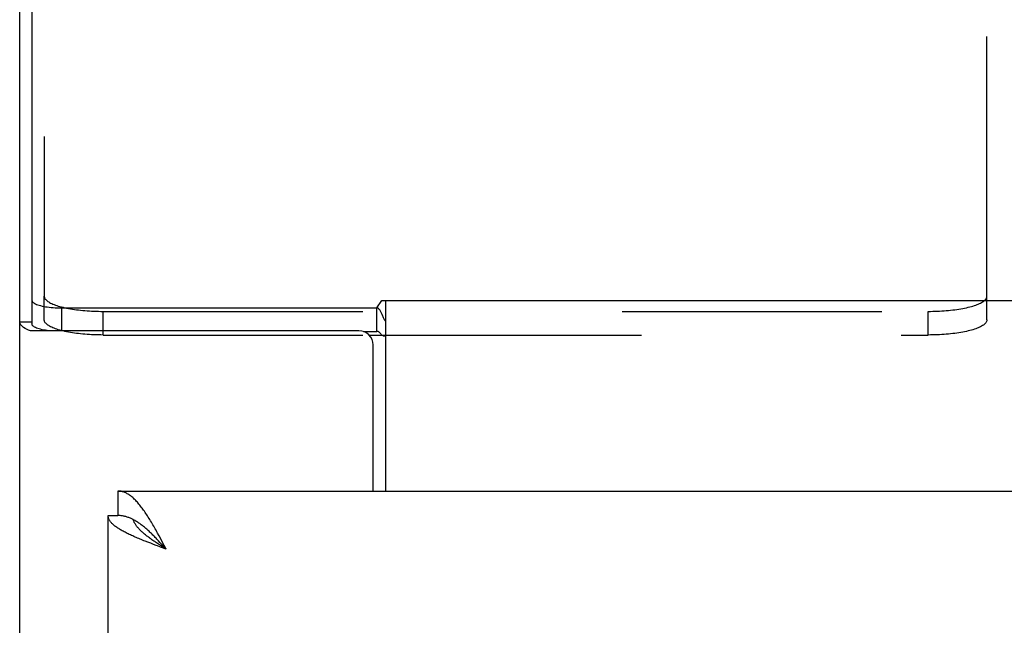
# Model space of a CAD drawing. Header units: inches. Extents: x 0 to 200, y 0 to 130.
# Tile 40 of 91: x 32.41 to 36.59, y 92.19 to 94.76. Entities that reach past the tile are written whole.
import ezdxf

# ---------------------------------------------------------------- set-up
doc = ezdxf.new("R2010")
doc.units = ezdxf.units.IN
doc.header["$LTSCALE"] = 11.011777
doc.header["$MEASUREMENT"] = 0
doc.linetypes.add('HIDDEN', pattern=[0.2, 0.1, -0.1])
doc.layers.get('0').update_dxf_attribs({"linetype": 'CONTINUOUS'})
doc.layers.add('DEFAULT_2', color=8, linetype='HIDDEN')

msp = doc.modelspace()

# ---------------------------------------------------------------- linework, layer by layer
at = {"color": 7, "linetype": 'Continuous'}
for p, q in [((32.4652, 96.7019), (32.4652, 93.4721)), ((32.5902, 93.5402), (32.5902, 93.4428)), ((32.5902, 93.5402), (33.9288, 93.5402)), ((33.9288, 93.5402), (33.9501, 93.5716)), ((33.9288, 93.4398), (33.9288, 93.5402)), ((33.9501, 93.5716), (90.8763, 93.5716)), ((33.9657, 93.5716), (33.9657, 92.763)), ((32.4132, 93.481), (32.4652, 93.481)), ((33.8954, 93.425), (33.9501, 93.425)), ((32.8302, 92.763), (32.8302, 92.659)), ((32.7882, 92.659), (32.8302, 92.659)), ((32.8948, 92.6418), (32.8922, 92.6431)), ((33.0017, 92.5522), (32.9951, 92.5591)), ((33.0083, 92.5452), (33.0017, 92.5522)), ((33.01, 92.5323), (33.0019, 92.5376)), ((33.0149, 92.5381), (33.0083, 92.5452)), ((33.0182, 92.527), (33.01, 92.5323)), ((33.0281, 92.5237), (33.0149, 92.5381)), ((33.0347, 92.5165), (33.0182, 92.527)), ((33.0347, 92.5165), (33.0281, 92.5237))]:
    msp.add_line(p, q, dxfattribs=at)
at = {"color": 3, "linetype": 'Continuous'}
for p, q in [((32.4132, 33.617), (32.4132, 96.6069)), ((33.8527, 93.4428), (32.4586, 93.4428)), ((33.8715, 93.4398), (33.9288, 93.4398)), ((33.9127, 92.763), (33.9127, 93.3828)), ((32.8302, 92.763), (61.4337, 92.763)), ((32.7882, 88.263), (32.7882, 92.659)), ((33.005, 92.5722), (32.9984, 92.5843)), ((33.0116, 92.56), (33.005, 92.5722)), ((32.969, 92.541), (32.9574, 92.5454)), ((32.9807, 92.5365), (32.969, 92.541)), ((32.9926, 92.5321), (32.9807, 92.5365)), ((33.0182, 92.5476), (33.0116, 92.56)), ((33.0347, 92.5165), (33.0182, 92.5476)), ((33.0347, 92.5165), (33.0106, 92.5254))]:
    msp.add_line(p, q, dxfattribs=at)
at = {"color": 7, "linetype": 'Continuous'}
for points in [[(32.4652, 93.5726), (32.4655, 93.5702), (32.4665, 93.568), (32.4681, 93.5657), (32.4703, 93.5634), (32.4731, 93.5613), (32.4765, 93.5591), (32.4805, 93.5571), (32.4851, 93.5551), (32.4901, 93.5532), (32.4957, 93.5514), (32.5018, 93.5497), (32.5084, 93.5481), (32.5153, 93.5467), (32.5226, 93.5453), (32.5303, 93.5442), (32.5383, 93.5431), (32.5465, 93.5422), (32.555, 93.5415), (32.5636, 93.5409), (32.5724, 93.5405), (32.5813, 93.5403), (32.5902, 93.5402)], [(33.9512, 93.5114), (33.9498, 93.5146), (33.9484, 93.5177), (33.9469, 93.5208), (33.9455, 93.5236), (33.944, 93.5263), (33.9425, 93.5288), (33.9408, 93.5312), (33.9391, 93.5335), (33.9372, 93.5354), (33.9354, 93.537), (33.9336, 93.5383), (33.9319, 93.5392), (33.9303, 93.5398), (33.9288, 93.5402)], [(33.9657, 93.4832), (33.9642, 93.485), (33.9627, 93.4872), (33.9612, 93.4896), (33.9598, 93.4923), (33.9583, 93.4953), (33.9568, 93.4984), (33.9554, 93.5016), (33.954, 93.5048), (33.9512, 93.5114)], [(32.8922, 92.6431), (32.8896, 92.6444), (32.8863, 92.646), (32.883, 92.6474), (32.8797, 92.6488), (32.8764, 92.6501), (32.8731, 92.6513), (32.8698, 92.6524), (32.8665, 92.6535), (32.8632, 92.6544), (32.8599, 92.6553), (32.8566, 92.6561), (32.8533, 92.6567), (32.85, 92.6573), (32.8467, 92.6578), (32.8434, 92.6582), (32.8401, 92.6586), (32.8368, 92.6588), (32.8335, 92.6589), (32.8302, 92.659)], [(32.9951, 92.5591), (32.9918, 92.5626), (32.9885, 92.566), (32.9852, 92.5693), (32.9819, 92.5727), (32.9787, 92.576), (32.9754, 92.5792), (32.9721, 92.5824), (32.9688, 92.5856), (32.9655, 92.5888), (32.9622, 92.5919), (32.9589, 92.5949), (32.9556, 92.5979), (32.9523, 92.6008), (32.949, 92.6037), (32.9457, 92.6065), (32.9424, 92.6093), (32.9391, 92.612), (32.9358, 92.6147), (32.9325, 92.6172), (32.9292, 92.6198), (32.9259, 92.6222), (32.9226, 92.6246), (32.9193, 92.6269), (32.916, 92.6292), (32.9127, 92.6313), (32.9094, 92.6334), (32.9061, 92.6355), (32.9028, 92.6374), (32.8995, 92.6393), (32.8962, 92.6411), (32.8948, 92.6418)], [(33.0019, 92.5376), (32.9938, 92.5429), (32.9899, 92.5455), (32.986, 92.5481), (32.9821, 92.5508), (32.9783, 92.5534), (32.9745, 92.5561), (32.9708, 92.5587), (32.9671, 92.5613), (32.9635, 92.564), (32.9599, 92.5666), (32.9564, 92.5693), (32.953, 92.5719), (32.9496, 92.5745), (32.9463, 92.5772), (32.9431, 92.5798), (32.94, 92.5824), (32.9369, 92.5851), (32.934, 92.5877), (32.9311, 92.5904), (32.9283, 92.593), (32.9256, 92.5956), (32.9229, 92.5983), (32.9204, 92.6009), (32.918, 92.6036), (32.9157, 92.6062), (32.9134, 92.6088), (32.9113, 92.6115), (32.9093, 92.6141), (32.9074, 92.6168), (32.9056, 92.6194), (32.9039, 92.622), (32.9023, 92.6247), (32.9008, 92.6273), (32.8995, 92.63), (32.8982, 92.6326), (32.8971, 92.6352), (32.8961, 92.6379), (32.8952, 92.6405), (32.8948, 92.6418)]]:
    msp.add_lwpolyline(points, dxfattribs=at)
at = {"color": 3, "linetype": 'Continuous'}
for points in [[(32.4586, 93.4428), (32.4503, 93.4462), (32.4427, 93.4497), (32.4359, 93.4533), (32.43, 93.457), (32.4249, 93.4609), (32.4207, 93.4648), (32.4175, 93.4688), (32.4151, 93.4728), (32.4137, 93.4769), (32.4132, 93.481)], [(32.5372, 93.4428), (32.5303, 93.4437), (32.5226, 93.4449), (32.5153, 93.4462), (32.5084, 93.4476), (32.5018, 93.4492), (32.4957, 93.4509), (32.4901, 93.4527), (32.4851, 93.4546), (32.4805, 93.4566), (32.4765, 93.4587), (32.4731, 93.4608), (32.4703, 93.463), (32.4681, 93.4652), (32.4665, 93.4675), (32.4655, 93.4698), (32.4652, 93.4721)], [(33.943, 93.4327), (33.9416, 93.4342), (33.9403, 93.4356), (33.9388, 93.4368), (33.9374, 93.438), (33.9359, 93.4389), (33.9343, 93.4395), (33.9328, 93.4399), (33.9314, 93.4401), (33.93, 93.44), (33.9288, 93.4398)], [(33.9657, 93.42), (33.9642, 93.4198), (33.9625, 93.4197), (33.9607, 93.4197), (33.9589, 93.42), (33.957, 93.4206), (33.9551, 93.4214), (33.9534, 93.4224), (33.9517, 93.4236), (33.9502, 93.4249), (33.9487, 93.4263), (33.9472, 93.4279), (33.9458, 93.4295), (33.943, 93.4327)], [(32.9556, 92.6573), (32.9523, 92.6624), (32.949, 92.6674), (32.9457, 92.6722), (32.9424, 92.677), (32.9391, 92.6817), (32.9358, 92.6863), (32.9325, 92.6908), (32.9292, 92.6951), (32.9259, 92.6994), (32.9226, 92.7035), (32.9193, 92.7075), (32.916, 92.7114), (32.9127, 92.7152), (32.9094, 92.7188), (32.9061, 92.7223), (32.9028, 92.7257), (32.8995, 92.7289), (32.8962, 92.732), (32.8929, 92.735), (32.8896, 92.7378), (32.8863, 92.7405), (32.883, 92.743), (32.8797, 92.7454), (32.8764, 92.7476), (32.8731, 92.7497), (32.8698, 92.7517), (32.8665, 92.7535), (32.8632, 92.7551), (32.8599, 92.7566), (32.8566, 92.7579), (32.8533, 92.7591), (32.85, 92.7601), (32.8467, 92.761), (32.8434, 92.7617), (32.8401, 92.7623), (32.8368, 92.7627), (32.8335, 92.7629), (32.8302, 92.763)], [(32.8928, 92.5721), (32.8879, 92.5744), (32.8831, 92.5766), (32.8783, 92.5788), (32.8737, 92.581), (32.8692, 92.5833), (32.8647, 92.5855), (32.8604, 92.5877), (32.8562, 92.59), (32.8521, 92.5922), (32.8481, 92.5944), (32.8442, 92.5966), (32.8404, 92.5989), (32.8367, 92.6011), (32.8332, 92.6033), (32.8298, 92.6055), (32.8265, 92.6078), (32.8233, 92.61), (32.8202, 92.6122), (32.8173, 92.6144), (32.8145, 92.6167), (32.8119, 92.6189), (32.8094, 92.6211), (32.807, 92.6234), (32.8047, 92.6256), (32.8026, 92.6278), (32.8007, 92.63), (32.7988, 92.6323), (32.7971, 92.6345), (32.7956, 92.6367), (32.7942, 92.6389), (32.793, 92.6412), (32.7918, 92.6434), (32.7909, 92.6456), (32.7901, 92.6478), (32.7894, 92.6501), (32.7889, 92.6523), (32.7885, 92.6545), (32.7883, 92.6568), (32.7882, 92.659)], [(32.9984, 92.5843), (32.9951, 92.5903), (32.9918, 92.5962), (32.9885, 92.6021), (32.9852, 92.6079), (32.9819, 92.6137), (32.9787, 92.6194), (32.9754, 92.625), (32.9721, 92.6306), (32.9688, 92.6361), (32.9655, 92.6415), (32.9622, 92.6469), (32.9589, 92.6521), (32.9556, 92.6573)], [(32.9574, 92.5454), (32.946, 92.5499), (32.9404, 92.5521), (32.9348, 92.5543), (32.9293, 92.5566), (32.9239, 92.5588), (32.9185, 92.561), (32.9132, 92.5632), (32.908, 92.5655), (32.9028, 92.5677), (32.8978, 92.5699), (32.8928, 92.5721)], [(33.0106, 92.5254), (32.9985, 92.5298), (32.9926, 92.5321)]]:
    msp.add_lwpolyline(points, dxfattribs=at)
msp.add_arc((33.8527, 93.3828), 0.06, 0, 90, dxfattribs=at)
at = {"layer": 'DEFAULT_2', "color": 8, "linetype": 'HIDDEN'}
for p, q in [((32.5172, 96.4695), (32.5172, 93.5902)), ((36.5172, 93.5902), (36.5172, 96.4695)), ((32.5172, 93.4897), (32.5172, 93.5902)), ((36.5172, 93.4897), (36.5172, 93.5902)), ((32.7672, 93.425), (32.7672, 93.5255)), ((32.7672, 93.5255), (36.2672, 93.5255)), ((36.2672, 93.425), (36.2672, 93.5255)), ((32.7672, 93.425), (33.8954, 93.425)), ((33.9501, 93.425), (36.2672, 93.425))]:
    msp.add_line(p, q, dxfattribs=at)
for points in [[(32.5172, 93.5902), (32.5174, 93.5876), (32.518, 93.5851), (32.519, 93.5826), (32.5203, 93.58), (32.522, 93.5775), (32.5241, 93.5751), (32.5266, 93.5726), (32.5295, 93.5702), (32.5327, 93.5678), (32.5363, 93.5654), (32.5402, 93.5631), (32.5445, 93.5608), (32.5491, 93.5586), (32.5541, 93.5564), (32.5594, 93.5542), (32.565, 93.5521), (32.5709, 93.5501), (32.5771, 93.5481), (32.5836, 93.5463), (32.5904, 93.5444), (32.5975, 93.5427), (32.6049, 93.541), (32.6124, 93.5394), (32.6203, 93.5378), (32.6283, 93.5364), (32.6366, 93.535), (32.6451, 93.5337), (32.6537, 93.5325), (32.6626, 93.5314), (32.6716, 93.5304), (32.6807, 93.5295), (32.69, 93.5286), (32.6994, 93.5279), (32.7089, 93.5273), (32.7184, 93.5267), (32.7281, 93.5263), (32.7378, 93.5259), (32.7476, 93.5257), (32.7574, 93.5255), (32.7672, 93.5255)], [(36.2672, 93.5255), (36.277, 93.5255), (36.2868, 93.5257), (36.2966, 93.5259), (36.3063, 93.5263), (36.316, 93.5267), (36.3256, 93.5273), (36.3351, 93.5279), (36.3445, 93.5286), (36.3538, 93.5295), (36.3629, 93.5304), (36.3719, 93.5314), (36.3807, 93.5325), (36.3894, 93.5337), (36.3978, 93.535), (36.4061, 93.5364), (36.4142, 93.5378), (36.422, 93.5394), (36.4296, 93.541), (36.4369, 93.5427), (36.444, 93.5444), (36.4508, 93.5463), (36.4573, 93.5481), (36.4636, 93.5501), (36.4695, 93.5521), (36.4751, 93.5542), (36.4804, 93.5564), (36.4853, 93.5586), (36.49, 93.5608), (36.4943, 93.5631), (36.4982, 93.5654), (36.5018, 93.5678), (36.505, 93.5702), (36.5078, 93.5726), (36.5103, 93.5751), (36.5124, 93.5775), (36.5141, 93.58), (36.5155, 93.5826), (36.5165, 93.5851), (36.517, 93.5876), (36.5172, 93.5902)], [(32.5836, 93.4458), (32.5771, 93.4477), (32.5709, 93.4497), (32.565, 93.4517), (32.5594, 93.4538), (32.5541, 93.4559), (32.5491, 93.4581), (32.5445, 93.4603), (32.5402, 93.4626), (32.5363, 93.465), (32.5327, 93.4673), (32.5295, 93.4697), (32.5266, 93.4722), (32.5241, 93.4746), (32.522, 93.4771), (32.5203, 93.4796), (32.519, 93.4821), (32.518, 93.4846), (32.5174, 93.4872), (32.5172, 93.4897)], [(36.5172, 93.4897), (36.517, 93.4872), (36.5165, 93.4846), (36.5155, 93.4821), (36.5141, 93.4796), (36.5124, 93.4771), (36.5103, 93.4746), (36.5078, 93.4722), (36.505, 93.4697), (36.5018, 93.4673), (36.4982, 93.465), (36.4943, 93.4626), (36.49, 93.4603), (36.4853, 93.4581), (36.4804, 93.4559), (36.4751, 93.4538), (36.4695, 93.4517), (36.4636, 93.4497), (36.4573, 93.4477), (36.4508, 93.4458), (36.444, 93.444), (36.4369, 93.4422), (36.4296, 93.4405), (36.422, 93.4389), (36.4142, 93.4374), (36.4061, 93.4359), (36.3978, 93.4345), (36.3894, 93.4333), (36.3807, 93.4321), (36.3719, 93.431), (36.3629, 93.4299), (36.3538, 93.429), (36.3445, 93.4282), (36.3351, 93.4274), (36.3256, 93.4268), (36.316, 93.4263), (36.3063, 93.4258), (36.2966, 93.4255), (36.2868, 93.4252), (36.277, 93.4251), (36.2672, 93.425)], [(32.5975, 93.4422), (32.5904, 93.444), (32.5836, 93.4458)], [(32.6124, 93.4389), (32.6049, 93.4405), (32.5975, 93.4422)], [(32.7672, 93.425), (32.7574, 93.4251), (32.7476, 93.4252), (32.7378, 93.4255), (32.7281, 93.4258), (32.7184, 93.4263), (32.7089, 93.4268), (32.6994, 93.4274), (32.69, 93.4282), (32.6807, 93.429), (32.6716, 93.4299), (32.6626, 93.431), (32.6537, 93.4321), (32.6451, 93.4333), (32.6366, 93.4345), (32.6283, 93.4359), (32.6203, 93.4374), (32.6124, 93.4389)]]:
    msp.add_lwpolyline(points, dxfattribs=at)

doc.saveas('drawing.dxf')
